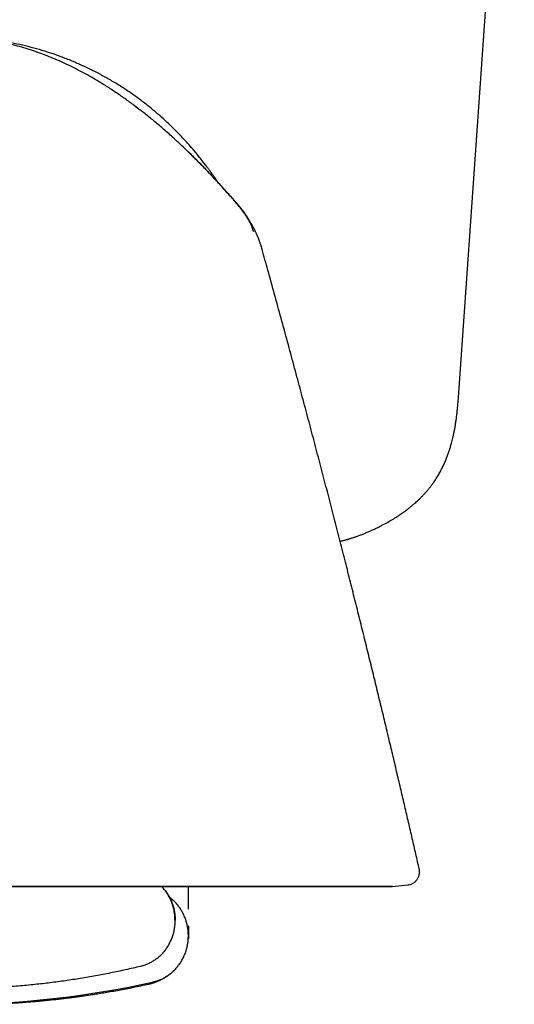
# Model space of a CAD drawing. Header units: millimetres. Extents: x 8 to 651, y 12 to 732.
# Tile 12 of 39: x 400 to 419, y 316 to 353. Entities that reach past the tile are written whole.
import ezdxf

# ---------------------------------------------------------------- set-up
doc = ezdxf.new("R2010")
doc.units = ezdxf.units.MM

msp = doc.modelspace()

# ---------------------------------------------------------------- linework, layer by layer
at = {"color": 7, "linetype": 'Continuous', "lineweight": 30}
for p, q in [((416.45, 338.877), (418.57, 369.197)), ((407.516, 346.829), (407.516, 346.829)), ((406.207, 319.47), (406.207, 320.322)), ((413.936, 320.323), (414.527, 320.385)), ((414.527, 320.385), (414.527, 320.385)), ((406.207, 318.829), (406.207, 318.457)), ((406.206, 318.421), (406.206, 318.41)), ((406.207, 318.457), (406.207, 318.398)), ((406.207, 318.449), (406.207, 318.456)), ((406.207, 318.392), (406.207, 318.398)), ((406.207, 318.36), (406.207, 318.392)), ((406.207, 318.392), (406.207, 318.36)), ((406.207, 318.359), (406.207, 318.36))]:
    msp.add_line(p, q, dxfattribs=at)
at = {"color": 7, "linetype": 'Continuous', "lineweight": 30, "flags": 128}
for points in [[(407.515, 346.83), (407.515, 346.83), (407.515, 346.83)], [(399.391, 320.323), (399.824, 320.323), (400.256, 320.323), (400.685, 320.323), (401.113, 320.323), (401.537, 320.323), (401.959, 320.323), (402.377, 320.323), (402.792, 320.323), (403.202, 320.323), (403.609, 320.323), (404.012, 320.323), (404.409, 320.323), (404.802, 320.323), (405.19, 320.323), (405.572, 320.323), (405.948, 320.323), (406.319, 320.323), (406.683, 320.323), (407.04, 320.323), (407.391, 320.323), (407.735, 320.323), (408.072, 320.323), (408.401, 320.323), (408.723, 320.323), (409.036, 320.323), (409.342, 320.323), (409.639, 320.323), (409.928, 320.323), (410.208, 320.323), (410.479, 320.323), (410.741, 320.323), (410.994, 320.323), (411.237, 320.323), (411.471, 320.323), (411.695, 320.323), (411.909, 320.323), (412.113, 320.323), (412.307, 320.323), (412.49, 320.323), (412.663, 320.323), (412.825, 320.323), (412.977, 320.323), (413.117, 320.323), (413.247, 320.323), (413.366, 320.323), (413.474, 320.323), (413.571, 320.323), (413.656, 320.323), (413.73, 320.323), (413.793, 320.323), (413.845, 320.323), (413.885, 320.323), (413.913, 320.323), (413.931, 320.323), (413.936, 320.323), (413.931, 320.323), (413.913, 320.323), (413.885, 320.323), (413.845, 320.323), (413.793, 320.323), (413.73, 320.323), (413.656, 320.323), (413.571, 320.323), (413.474, 320.323), (413.366, 320.323), (413.247, 320.323), (413.117, 320.323), (412.977, 320.323), (412.825, 320.323), (412.663, 320.323), (412.49, 320.323), (412.307, 320.323), (412.113, 320.323), (411.909, 320.323), (411.695, 320.323), (411.471, 320.323), (411.237, 320.323), (410.994, 320.323), (410.741, 320.323), (410.479, 320.323), (410.208, 320.323), (409.928, 320.323), (409.639, 320.323), (409.342, 320.323), (409.036, 320.323), (408.723, 320.323), (408.401, 320.323), (408.072, 320.323), (407.735, 320.323), (407.391, 320.323), (407.04, 320.323), (406.683, 320.323), (406.319, 320.323), (405.948, 320.323), (405.572, 320.323), (405.19, 320.323), (404.802, 320.323), (404.409, 320.323), (404.012, 320.323), (403.609, 320.323), (403.202, 320.323), (402.792, 320.323), (402.377, 320.323), (401.959, 320.323), (401.537, 320.323), (401.113, 320.323), (400.685, 320.323), (400.256, 320.323), (399.824, 320.323), (399.391, 320.323)]]:
    msp.add_lwpolyline(points, dxfattribs=at)
at = {"color": 7, "linetype": 'Continuous', "lineweight": 30}
msp.add_arc((397.207, 350.824), 34.966, 270, 282.6947, dxfattribs=at)
for points, knots in [([(407.516, 346.83), (407.408, 346.948), (407.193, 347.185), (406.861, 347.535), (406.525, 347.879), (406.181, 348.218), (405.831, 348.55), (405.474, 348.875), (405.12, 349.183), (404.769, 349.475), (404.422, 349.751), (404.068, 350.019), (403.708, 350.278), (403.34, 350.528), (402.995, 350.749), (402.674, 350.943), (402.379, 351.112), (402.079, 351.274), (401.775, 351.428), (401.469, 351.573), (401.16, 351.71), (400.85, 351.837), (400.535, 351.954), (400.216, 352.064), (399.89, 352.163), (399.56, 352.253), (399.226, 352.331), (398.89, 352.398), (398.553, 352.453), (398.217, 352.495), (397.881, 352.526), (397.545, 352.545), (397.32, 352.547), (397.207, 352.548)], [0, 0, 0, 0, 0.039998, 0.079998, 0.120003, 0.160019, 0.200038, 0.240051, 0.280055, 0.316715, 0.353368, 0.390018, 0.426674, 0.463338, 0.500005, 0.528005, 0.556006, 0.584009, 0.612013, 0.640014, 0.667512, 0.695009, 0.72251, 0.750014, 0.778016, 0.806014, 0.834009, 0.862004, 0.890003, 0.917503, 0.945003, 0.972501, 1, 1, 1, 1]), ([(406.851, 347.693), (406.8, 347.762), (406.663, 347.948), (406.425, 348.241), (406.138, 348.572), (405.84, 348.892), (405.529, 349.201), (405.208, 349.498), (404.876, 349.784), (404.534, 350.057), (404.183, 350.318), (403.822, 350.565), (403.452, 350.8), (403.074, 351.02), (402.688, 351.227), (402.295, 351.419), (401.895, 351.598), (401.489, 351.761), (401.077, 351.91), (400.66, 352.043), (400.239, 352.162), (399.813, 352.264), (399.384, 352.352), (398.952, 352.423), (398.518, 352.479), (398.082, 352.518), (397.702, 352.541), (397.467, 352.544), (397.379, 352.545)], [0, 0, 0, 0, 0.023265, 0.062959, 0.102651, 0.142342, 0.182032, 0.221722, 0.261412, 0.301102, 0.340792, 0.38048, 0.420168, 0.459856, 0.499544, 0.539232, 0.578921, 0.61861, 0.658298, 0.697987, 0.737677, 0.777367, 0.817059, 0.856752, 0.896445, 0.936138, 0.975831, 1, 1, 1, 1]), ([(404.132, 349.968), (404.187, 349.928), (404.268, 349.868), (404.346, 349.807), (404.372, 349.787)], [0, 0, 0, 0, 0.680382, 1, 1, 1, 1]), ([(406.192, 348.205), (406.201, 348.196), (406.32, 348.083), (406.545, 347.858), (406.869, 347.527), (407.118, 347.265), (407.258, 347.111), (407.293, 347.074)], [0, 0, 0, 0, 0.023289, 0.311525, 0.604824, 0.903271, 1, 1, 1, 1]), ([(406.705, 347.891), (406.706, 347.89), (406.706, 347.89), (406.701, 347.897), (406.69, 347.912), (406.672, 347.935), (406.648, 347.965), (406.617, 348.004), (406.584, 348.045), (406.552, 348.085), (406.524, 348.119), (406.499, 348.15), (406.475, 348.178), (406.454, 348.204), (406.434, 348.227), (406.417, 348.248), (406.402, 348.265), (406.393, 348.276), (406.384, 348.287), (406.375, 348.297), (406.364, 348.31), (406.351, 348.326), (406.334, 348.345), (406.317, 348.365), (406.303, 348.381), (406.291, 348.396), (406.28, 348.407), (406.273, 348.416), (406.267, 348.423), (406.263, 348.427), (406.262, 348.428), (406.262, 348.428), (406.262, 348.428)], [0, 0, 0, 0, 0.030381, 0.096079, 0.159883, 0.222293, 0.283847, 0.345102, 0.406627, 0.450895, 0.490042, 0.524112, 0.553206, 0.577489, 0.597247, 0.61302, 0.625862, 0.631776, 0.63772, 0.650726, 0.664857, 0.679577, 0.700131, 0.722494, 0.747908, 0.776954, 0.810021, 0.847375, 0.889198, 0.935619, 0.986732, 1, 1, 1, 1]), ([(407.349, 347.012), (407.348, 347.014), (407.345, 347.018), (407.34, 347.025), (407.333, 347.035), (407.326, 347.046), (407.319, 347.057), (407.311, 347.069), (407.303, 347.08), (407.296, 347.089), (407.291, 347.098), (407.285, 347.106), (407.279, 347.115), (407.273, 347.124), (407.267, 347.131), (407.263, 347.137), (407.26, 347.142), (407.257, 347.146), (407.254, 347.15), (407.251, 347.155), (407.248, 347.159), (407.243, 347.166), (407.237, 347.175), (407.229, 347.187), (407.218, 347.202), (407.205, 347.22), (407.191, 347.241), (407.171, 347.269), (407.146, 347.305), (407.115, 347.348), (407.088, 347.386), (407.065, 347.417), (407.046, 347.443), (407.026, 347.471), (407.004, 347.501), (406.979, 347.535), (406.951, 347.572), (406.928, 347.603), (406.911, 347.626), (406.902, 347.638), (406.895, 347.648), (406.889, 347.655), (406.885, 347.66), (406.881, 347.666), (406.877, 347.672), (406.872, 347.677), (406.869, 347.682), (406.865, 347.686), (406.863, 347.69), (406.86, 347.693), (406.858, 347.695), (406.857, 347.697), (406.856, 347.698), (406.856, 347.698), (406.856, 347.698), (406.856, 347.698)], [0, 0, 0, 0, 0.021933, 0.076738, 0.128098, 0.17758, 0.225187, 0.270918, 0.314777, 0.342056, 0.367164, 0.390067, 0.410767, 0.429267, 0.445572, 0.45262, 0.459165, 0.465206, 0.470747, 0.475789, 0.480333, 0.485346, 0.49204, 0.500794, 0.511608, 0.524481, 0.539029, 0.553491, 0.581511, 0.608333, 0.633968, 0.648524, 0.662676, 0.677163, 0.693297, 0.712895, 0.734499, 0.758106, 0.767333, 0.77461, 0.779841, 0.783745, 0.788605, 0.794616, 0.8047, 0.816985, 0.831483, 0.848204, 0.867152, 0.888331, 0.911744, 0.937393, 0.965279, 0.995403, 1, 1, 1, 1]), ([(407.515, 346.83), (407.515, 346.83), (407.515, 346.83), (407.515, 346.83), (407.516, 346.83)], [0, 0, 0, 0, 0.096858, 1, 1, 1, 1]), ([(408.859, 344.928), (408.854, 344.942), (408.839, 344.977), (408.817, 345.03), (408.794, 345.081), (408.775, 345.123), (408.76, 345.156), (408.746, 345.184), (408.735, 345.207), (408.726, 345.225), (408.721, 345.236), (408.714, 345.249), (408.701, 345.274), (408.686, 345.304), (408.67, 345.333), (408.655, 345.36), (408.639, 345.39), (408.623, 345.42), (408.606, 345.448), (408.588, 345.479), (408.566, 345.516), (408.539, 345.56), (408.511, 345.604), (408.49, 345.637), (408.474, 345.662), (408.46, 345.683), (408.442, 345.71), (408.419, 345.744), (408.387, 345.79), (408.346, 345.847), (408.298, 345.913), (408.246, 345.981), (408.193, 346.05), (408.137, 346.121), (408.079, 346.192), (408.023, 346.259), (407.97, 346.322), (407.924, 346.376), (407.884, 346.421), (407.851, 346.459), (407.824, 346.489), (407.803, 346.513), (407.782, 346.536), (407.763, 346.557), (407.745, 346.577), (407.728, 346.596), (407.713, 346.613), (407.698, 346.629), (407.683, 346.646), (407.668, 346.662), (407.654, 346.678), (407.642, 346.691), (407.633, 346.701), (407.625, 346.71), (407.618, 346.717), (407.61, 346.725), (407.602, 346.735), (407.592, 346.746), (407.581, 346.758), (407.569, 346.771), (407.554, 346.787), (407.54, 346.803), (407.527, 346.817), (407.519, 346.826), (407.516, 346.829)], [0, 0, 0, 0, 0.0188116, 0.0478114, 0.0734453, 0.0922508, 0.1087464, 0.122947, 0.1367351, 0.1474196, 0.1551704, 0.1620392, 0.1832978, 0.2200187, 0.2413849, 0.2612796, 0.2797586, 0.292863, 0.305473, 0.3177475, 0.3298578, 0.3475476, 0.3632726, 0.3768662, 0.3825592, 0.3895144, 0.398822, 0.4104892, 0.4245205, 0.4469184, 0.4697323, 0.493095, 0.517181, 0.5421451, 0.5681221, 0.5941494, 0.61714, 0.6369473, 0.6536528, 0.667389, 0.6783922, 0.6874708, 0.6957013, 0.7034313, 0.711046, 0.7189461, 0.7274914, 0.7369678, 0.7475859, 0.7637676, 0.7824831, 0.8038873, 0.8244541, 0.8471192, 0.8710445, 0.8931531, 0.913192, 0.9311869, 0.9471735, 0.9633544, 0.9769972, 0.9883101, 0.9954833, 1, 1, 1, 1]), ([(407.516, 346.829), (407.519, 346.826), (407.526, 346.818), (407.534, 346.81), (407.538, 346.805)], [0, 0, 0, 0, 0.366826, 1, 1, 1, 1]), ([(408.213, 346.024), (408.183, 346.061), (408.106, 346.159), (407.975, 346.311), (407.824, 346.484), (407.672, 346.656), (407.57, 346.769), (407.52, 346.825)], [0, 0, 0, 0, 0.135943, 0.351928, 0.568804, 0.786596, 1, 1, 1, 1]), ([(407.682, 346.644), (407.701, 346.623), (407.731, 346.589), (407.761, 346.555), (407.772, 346.542)], [0, 0, 0, 0, 0.620476, 1, 1, 1, 1]), ([(408.627, 345.378), (408.626, 345.378), (408.626, 345.378), (408.624, 345.379), (408.621, 345.381), (408.619, 345.383), (408.618, 345.385), (408.617, 345.386), (408.616, 345.387), (408.615, 345.389), (408.614, 345.391), (408.614, 345.393), (408.613, 345.395), (408.612, 345.397), (408.611, 345.399), (408.61, 345.402), (408.61, 345.402), (408.609, 345.403), (408.609, 345.403), (408.609, 345.404), (408.609, 345.404), (408.608, 345.405), (408.608, 345.407), (408.607, 345.409), (408.605, 345.412), (408.604, 345.416), (408.602, 345.42), (408.6, 345.425), (408.598, 345.429), (408.597, 345.433), (408.595, 345.436), (408.592, 345.443), (408.588, 345.454), (408.58, 345.471), (408.569, 345.494), (408.558, 345.517), (408.548, 345.536), (408.54, 345.551), (408.533, 345.565), (408.526, 345.577), (408.52, 345.588), (408.514, 345.6), (408.507, 345.612), (408.502, 345.622), (408.497, 345.629), (408.495, 345.633), (408.494, 345.635), (408.493, 345.637), (408.491, 345.641), (408.488, 345.645), (408.485, 345.651), (408.481, 345.658), (408.476, 345.667), (408.47, 345.676), (408.464, 345.687), (408.456, 345.7), (408.446, 345.716), (408.434, 345.735), (408.419, 345.759), (408.399, 345.79), (408.375, 345.826), (408.35, 345.862), (408.329, 345.892), (408.311, 345.916), (408.294, 345.939), (408.271, 345.97), (408.239, 346.012), (408.197, 346.065), (408.149, 346.124), (408.095, 346.189), (408.035, 346.259), (407.97, 346.332), (407.903, 346.406), (407.839, 346.477), (407.778, 346.543), (407.729, 346.596), (407.701, 346.626), (407.692, 346.636)], [0, 0, 0, 0, 0.032437, 0.08434, 0.134288, 0.182285, 0.199782, 0.217007, 0.233958, 0.250226, 0.264085, 0.275348, 0.284022, 0.290123, 0.293696, 0.294219, 0.294614, 0.294773, 0.294918, 0.295057, 0.295202, 0.295549, 0.296012, 0.298259, 0.301904, 0.308997, 0.318666, 0.330919, 0.345761, 0.357096, 0.368687, 0.378986, 0.392147, 0.403029, 0.412502, 0.421841, 0.426901, 0.432125, 0.437398, 0.443084, 0.449478, 0.456793, 0.469778, 0.485438, 0.50394, 0.525386, 0.541239, 0.556274, 0.569748, 0.581686, 0.592126, 0.601123, 0.608766, 0.615198, 0.620659, 0.625533, 0.630344, 0.637729, 0.646736, 0.657468, 0.672402, 0.687266, 0.697884, 0.706311, 0.714943, 0.724269, 0.742727, 0.763638, 0.787072, 0.813041, 0.841548, 0.872575, 0.903598, 0.933518, 0.961478, 0.987491, 1, 1, 1, 1]), ([(408.684, 345.168), (408.674, 345.2), (408.652, 345.27), (408.613, 345.373), (408.563, 345.486), (408.503, 345.604), (408.439, 345.712), (408.395, 345.777), (408.378, 345.802)], [0, 0, 0, 0, 0.144688, 0.306663, 0.467982, 0.66894, 0.869647, 1, 1, 1, 1]), ([(409.008, 344.484), (409.005, 344.496), (408.999, 344.519), (408.988, 344.555), (408.978, 344.59), (408.967, 344.624), (408.957, 344.658), (408.946, 344.692), (408.935, 344.724), (408.923, 344.759), (408.91, 344.797), (408.895, 344.837), (408.881, 344.875), (408.869, 344.906), (408.862, 344.923), (408.86, 344.928)], [0, 0, 0, 0, 0.064164, 0.125572, 0.184143, 0.240381, 0.295599, 0.352058, 0.412603, 0.479061, 0.577981, 0.688655, 0.809963, 0.940187, 1, 1, 1, 1]), ([(414.963, 320.995), (414.942, 321.086), (414.877, 321.372), (414.766, 321.856), (414.629, 322.452), (414.489, 323.059), (414.345, 323.674), (414.199, 324.297), (414.051, 324.928), (413.899, 325.569), (413.742, 326.227), (413.581, 326.9), (413.414, 327.589), (413.244, 328.29), (413.07, 329.002), (412.891, 329.727), (412.709, 330.462), (412.523, 331.209), (412.333, 331.966), (412.139, 332.735), (411.94, 333.515), (411.737, 334.306), (411.531, 335.104), (411.322, 335.909), (411.11, 336.719), (410.893, 337.541), (410.671, 338.379), (410.442, 339.234), (410.208, 340.106), (409.968, 340.99), (409.724, 341.885), (409.474, 342.791), (409.234, 343.659), (409.075, 344.226), (409.003, 344.486)], [0, 0, 0, 0, 0.011519, 0.036155, 0.061298, 0.086948, 0.113105, 0.139289, 0.165962, 0.193125, 0.220776, 0.249497, 0.278727, 0.308466, 0.338714, 0.369471, 0.400738, 0.432513, 0.464725, 0.497444, 0.530669, 0.5644, 0.598637, 0.632754, 0.667358, 0.70245, 0.738028, 0.774834, 0.812147, 0.849965, 0.888289, 0.927118, 0.966453, 1, 1, 1, 1]), ([(411.962, 333.426), (411.978, 333.429), (412.013, 333.437), (412.065, 333.449), (412.117, 333.462), (412.161, 333.473), (412.196, 333.483), (412.225, 333.491), (412.255, 333.499), (412.291, 333.509), (412.334, 333.522), (412.386, 333.538), (412.443, 333.556), (412.522, 333.582), (412.619, 333.617), (412.737, 333.661), (412.861, 333.71), (412.99, 333.763), (413.125, 333.822), (413.265, 333.886), (413.407, 333.955), (413.572, 334.038), (413.754, 334.136), (413.948, 334.249), (414.1, 334.344), (414.214, 334.419), (414.292, 334.473), (414.367, 334.526), (414.436, 334.576), (414.499, 334.623), (414.555, 334.666), (414.604, 334.705), (414.647, 334.739), (414.687, 334.772), (414.728, 334.807), (414.777, 334.849), (414.834, 334.899), (414.9, 334.959), (414.973, 335.027), (415.047, 335.1), (415.121, 335.176), (415.194, 335.256), (415.269, 335.342), (415.347, 335.436), (415.424, 335.535), (415.512, 335.656), (415.606, 335.796), (415.701, 335.954), (415.774, 336.086), (415.828, 336.192), (415.867, 336.272), (415.904, 336.351), (415.938, 336.428), (415.97, 336.504), (415.999, 336.576), (416.022, 336.637), (416.04, 336.685), (416.054, 336.721), (416.065, 336.753), (416.074, 336.78), (416.082, 336.803), (416.088, 336.821), (416.094, 336.838), (416.102, 336.86), (416.112, 336.893), (416.127, 336.939), (416.145, 336.997), (416.165, 337.067), (416.189, 337.15), (416.214, 337.245), (416.24, 337.352), (416.266, 337.467), (416.292, 337.59), (416.316, 337.718), (416.34, 337.857), (416.363, 338.005), (416.384, 338.163), (416.403, 338.329), (416.421, 338.503), (416.437, 338.687), (416.446, 338.812), (416.451, 338.876)], [0, 0, 0, 0, 0.0068665, 0.0156575, 0.0233207, 0.0297691, 0.0349435, 0.0384121, 0.0423513, 0.0473087, 0.0533202, 0.0604264, 0.0686094, 0.0772093, 0.0928374, 0.1092448, 0.1264809, 0.1445952, 0.1636368, 0.1836284, 0.2044553, 0.2252019, 0.2555059, 0.2847597, 0.3127499, 0.3254601, 0.3378408, 0.3498724, 0.361102, 0.3711894, 0.3806326, 0.3887786, 0.3956254, 0.4019219, 0.4089632, 0.4167701, 0.4270232, 0.4386064, 0.4515204, 0.4657488, 0.4788365, 0.4928397, 0.5077357, 0.5234922, 0.5400986, 0.5566835, 0.5817373, 0.6056079, 0.6283353, 0.6402618, 0.6518607, 0.6631353, 0.6740895, 0.6847189, 0.6950178, 0.7043983, 0.710056, 0.7150706, 0.7194433, 0.7231752, 0.726267, 0.7287193, 0.7306168, 0.7333107, 0.7379083, 0.7441387, 0.7519995, 0.7614883, 0.7726021, 0.7853378, 0.799692, 0.8156602, 0.8313341, 0.8482935, 0.8665306, 0.8860345, 0.9067902, 0.9283768, 0.9511225, 0.975039, 1, 1, 1, 1]), ([(414.527, 320.386), (414.543, 320.388), (414.578, 320.392), (414.632, 320.407), (414.686, 320.428), (414.732, 320.452), (414.771, 320.478), (414.802, 320.503), (414.828, 320.527), (414.852, 320.552), (414.876, 320.582), (414.902, 320.619), (414.927, 320.665), (414.95, 320.72), (414.967, 320.782), (414.977, 320.851), (414.977, 320.925), (414.967, 320.973), (414.962, 320.998)], [0, 0, 0, 0, 0.05476, 0.1276723, 0.1956511, 0.2575786, 0.3125799, 0.3600216, 0.3994851, 0.4363544, 0.4814693, 0.5350303, 0.596786, 0.6662382, 0.7425815, 0.8246715, 0.9110432, 1, 1, 1, 1]), ([(405.7, 319.048), (405.7, 319.07), (405.699, 319.111), (405.697, 319.165), (405.693, 319.21), (405.687, 319.276), (405.675, 319.363), (405.652, 319.475), (405.623, 319.583), (405.586, 319.695), (405.542, 319.805), (405.489, 319.914), (405.429, 320.021), (405.362, 320.122), (405.288, 320.218), (405.232, 320.285), (405.198, 320.318), (405.193, 320.323)], [0, 0, 0, 0, 0.047189, 0.086132, 0.116594, 0.143431, 0.227143, 0.303522, 0.386289, 0.467162, 0.552911, 0.639722, 0.726519, 0.813076, 0.899173, 0.984657, 1, 1, 1, 1]), ([(405.338, 320.157), (405.307, 320.197), (405.267, 320.249), (405.221, 320.296), (405.21, 320.306)], [0, 0, 0, 0, 0.77771, 1, 1, 1, 1]), ([(405.338, 320.157), (405.368, 320.115), (405.427, 320.032), (405.503, 319.898), (405.567, 319.759), (405.62, 319.616), (405.66, 319.472), (405.687, 319.327), (405.704, 319.183), (405.706, 319.087), (405.707, 319.04)], [0, 0, 0, 0, 0.1283709, 0.2568282, 0.3848297, 0.5118353, 0.6373223, 0.7608004, 0.8818237, 1, 1, 1, 1]), ([(405.838, 319.573), (405.806, 319.613), (405.743, 319.693), (405.636, 319.8), (405.551, 319.876), (405.499, 319.913), (405.488, 319.92)], [0, 0, 0, 0, 0.308877, 0.615055, 0.917416, 1, 1, 1, 1]), ([(405.533, 319.844), (405.533, 319.844), (405.533, 319.844), (405.532, 319.845), (405.531, 319.846), (405.531, 319.847), (405.53, 319.847), (405.53, 319.848), (405.529, 319.849), (405.529, 319.85), (405.528, 319.851), (405.527, 319.853), (405.526, 319.854), (405.525, 319.855), (405.524, 319.857), (405.523, 319.858), (405.522, 319.86), (405.521, 319.861), (405.521, 319.863), (405.52, 319.865), (405.519, 319.866), (405.518, 319.868), (405.517, 319.869), (405.516, 319.871), (405.515, 319.873), (405.514, 319.875), (405.513, 319.876), (405.513, 319.877), (405.512, 319.878), (405.511, 319.879), (405.511, 319.88), (405.51, 319.881), (405.509, 319.883), (405.508, 319.885), (405.507, 319.887), (405.506, 319.889), (405.504, 319.892), (405.503, 319.894), (405.501, 319.897), (405.499, 319.901), (405.497, 319.904), (405.495, 319.908), (405.494, 319.911), (405.493, 319.912)], [0, 0, 0, 0, 0.039707, 0.090852, 0.142415, 0.163165, 0.184128, 0.206485, 0.2305, 0.256175, 0.283005, 0.311435, 0.340699, 0.368757, 0.397005, 0.42378, 0.449082, 0.472923, 0.495751, 0.517795, 0.539055, 0.561535, 0.583067, 0.604383, 0.626382, 0.649065, 0.659885, 0.670853, 0.681971, 0.693238, 0.704926, 0.71779, 0.734517, 0.752941, 0.77306, 0.794875, 0.818882, 0.844655, 0.872194, 0.901497, 0.932566, 0.965401, 1, 1, 1, 1]), ([(406.207, 318.457), (406.206, 318.504), (406.204, 318.6), (406.187, 318.743), (406.16, 318.888), (406.12, 319.033), (406.067, 319.176), (406.003, 319.315), (405.928, 319.449), (405.868, 319.532), (405.838, 319.573)], [0, 0, 0, 0, 0.118176, 0.2392, 0.362678, 0.488165, 0.61517, 0.743172, 0.871629, 1, 1, 1, 1]), ([(405.338, 317.924), (405.368, 317.966), (405.427, 318.049), (405.503, 318.183), (405.567, 318.322), (405.62, 318.464), (405.66, 318.609), (405.687, 318.754), (405.704, 318.898), (405.706, 318.993), (405.707, 319.04)], [0, 0, 0, 0, 0.128371, 0.256828, 0.38483, 0.511835, 0.637322, 0.7608, 0.881824, 1, 1, 1, 1]), ([(406.207, 318.458), (406.207, 318.462), (406.207, 318.484), (406.207, 318.518), (406.207, 318.565), (406.207, 318.609), (406.207, 318.652), (406.207, 318.696), (406.207, 318.733), (406.207, 318.759), (406.207, 318.767)], [0, 0, 0, 0, 0.031981, 0.161152, 0.287773, 0.450112, 0.611656, 0.773544, 0.936541, 1, 1, 1, 1]), ([(405.838, 317.341), (405.868, 317.382), (405.928, 317.466), (406.003, 317.6), (406.067, 317.738), (406.12, 317.881), (406.16, 318.026), (406.187, 318.171), (406.204, 318.315), (406.206, 318.41), (406.207, 318.457)], [0, 0, 0, 0, 0.128371, 0.256828, 0.38483, 0.511835, 0.637322, 0.7608, 0.881824, 1, 1, 1, 1]), ([(406.198, 318.279), (406.198, 318.28), (406.203, 318.308), (406.205, 318.334), (406.207, 318.36)], [0, 0, 0, 0, 0.0551085, 1, 1, 1, 1]), ([(405.338, 317.924), (405.306, 317.884), (405.243, 317.805), (405.137, 317.697), (405.023, 317.6), (404.903, 317.514), (404.779, 317.441), (404.651, 317.38), (404.522, 317.33), (404.435, 317.307), (404.391, 317.296)], [0, 0, 0, 0, 0.131904, 0.262655, 0.391776, 0.518841, 0.643479, 0.765379, 0.884286, 1, 1, 1, 1]), ([(404.391, 317.296), (404.203, 317.251), (403.827, 317.163), (403.258, 317.044), (402.688, 316.935), (402.116, 316.836), (401.542, 316.749), (400.966, 316.672), (400.37, 316.604), (399.754, 316.547), (399.118, 316.5), (398.481, 316.467), (397.844, 316.447), (397.42, 316.444), (397.207, 316.443)], [0, 0, 0, 0, 0.080011, 0.160054, 0.24012, 0.320199, 0.400281, 0.480356, 0.560414, 0.648447, 0.736435, 0.824365, 0.912224, 1, 1, 1, 1]), ([(404.723, 316.63), (404.732, 316.633), (404.748, 316.637), (404.77, 316.643), (404.788, 316.648), (404.802, 316.652), (404.813, 316.655), (404.823, 316.658), (404.834, 316.661), (404.848, 316.666), (404.865, 316.671), (404.883, 316.677), (404.902, 316.683), (404.922, 316.69), (404.941, 316.697), (404.961, 316.704), (404.988, 316.714), (405.022, 316.727), (405.06, 316.743), (405.091, 316.756), (405.114, 316.767), (405.131, 316.775), (405.149, 316.783), (405.169, 316.793), (405.193, 316.805), (405.219, 316.819), (405.245, 316.833), (405.271, 316.847), (405.295, 316.861), (405.321, 316.877), (405.349, 316.894), (405.38, 316.914), (405.409, 316.933), (405.434, 316.951), (405.457, 316.967), (405.484, 316.987), (405.516, 317.012), (405.552, 317.041), (405.582, 317.067), (405.608, 317.09), (405.625, 317.106), (405.633, 317.113), (405.634, 317.115)], [0, 0, 0, 0, 0.032017, 0.05954, 0.082586, 0.101172, 0.112653, 0.123394, 0.13749, 0.155054, 0.176543, 0.20162, 0.227421, 0.251241, 0.27311, 0.293166, 0.312738, 0.358074, 0.402475, 0.441843, 0.462254, 0.480609, 0.498967, 0.52127, 0.546583, 0.575481, 0.604618, 0.632546, 0.659271, 0.684801, 0.722522, 0.757652, 0.79054, 0.811752, 0.832039, 0.853997, 0.88016, 0.910165, 0.936501, 0.96416, 0.993448, 1, 1, 1, 1]), ([(404.891, 316.712), (404.935, 316.724), (405.022, 316.747), (405.151, 316.796), (405.279, 316.857), (405.403, 316.931), (405.523, 317.016), (405.637, 317.114), (405.743, 317.221), (405.806, 317.301), (405.838, 317.341)], [0, 0, 0, 0, 0.115714, 0.234621, 0.356521, 0.481159, 0.608224, 0.737345, 0.868096, 1, 1, 1, 1]), ([(405.635, 317.115), (405.64, 317.12), (405.653, 317.132), (405.67, 317.148), (405.679, 317.158), (405.684, 317.163)], [0, 0, 0, 0, 0.256152, 0.615523, 1, 1, 1, 1]), ([(398.711, 315.864), (398.715, 315.864), (398.722, 315.864), (398.737, 315.865), (398.753, 315.865), (398.77, 315.866), (398.79, 315.867), (398.809, 315.868), (398.829, 315.869), (398.847, 315.87), (398.866, 315.871), (398.886, 315.872), (398.907, 315.873), (398.929, 315.874), (398.951, 315.875), (398.973, 315.876), (398.995, 315.877), (399.017, 315.878), (399.036, 315.879), (399.057, 315.88), (399.077, 315.881), (399.097, 315.882), (399.116, 315.883), (399.132, 315.884), (399.145, 315.884), (399.158, 315.885), (399.177, 315.886), (399.202, 315.887), (399.234, 315.889), (399.269, 315.891), (399.306, 315.893), (399.342, 315.895), (399.377, 315.897), (399.423, 315.9), (399.477, 315.903), (399.541, 315.907), (399.603, 315.911), (399.664, 315.915), (399.718, 315.918), (399.765, 315.921), (399.806, 315.924), (399.849, 315.927), (399.895, 315.93), (399.961, 315.935), (400.051, 315.942), (400.166, 315.951), (400.294, 315.961), (400.433, 315.973), (400.583, 315.986), (400.721, 315.999), (400.845, 316.011), (400.951, 316.022), (401.061, 316.034), (401.172, 316.046), (401.277, 316.057), (401.372, 316.068), (401.455, 316.078), (401.525, 316.086), (401.584, 316.093), (401.634, 316.1), (401.674, 316.105), (401.707, 316.109), (401.736, 316.112), (401.767, 316.116), (401.807, 316.122), (401.857, 316.128), (401.918, 316.136), (401.989, 316.146), (402.07, 316.157), (402.161, 316.169), (402.262, 316.184), (402.406, 316.204), (402.592, 316.232), (402.821, 316.268), (403.061, 316.308), (403.312, 316.351), (403.573, 316.398), (403.842, 316.448), (404.121, 316.503), (404.41, 316.562), (404.606, 316.605), (404.706, 316.626)], [0, 0, 0, 0, 0.0172294, 0.032771, 0.0466393, 0.0588553, 0.0694505, 0.0784735, 0.0842563, 0.0892516, 0.0935414, 0.0972545, 0.1005617, 0.1036446, 0.1067241, 0.1100213, 0.1137181, 0.1179446, 0.1227539, 0.1271988, 0.1308905, 0.1339532, 0.1365999, 0.1391491, 0.1409777, 0.1433529, 0.1465367, 0.1518258, 0.1584647, 0.1662466, 0.1739133, 0.1812555, 0.1882742, 0.1949704, 0.2079343, 0.219613, 0.2308662, 0.2418879, 0.2524492, 0.2597023, 0.2663498, 0.2734057, 0.2809274, 0.2889215, 0.3053748, 0.3235397, 0.34324, 0.3644645, 0.387232, 0.4115577, 0.4269616, 0.4429374, 0.4594871, 0.4764987, 0.492386, 0.5066377, 0.5192517, 0.5293745, 0.538119, 0.5454851, 0.5514732, 0.5561944, 0.5600104, 0.5643085, 0.5701146, 0.577494, 0.5864472, 0.5969746, 0.6088469, 0.6222388, 0.6371505, 0.6535826, 0.6856743, 0.7194597, 0.7549383, 0.7921097, 0.8309729, 0.8707878, 0.912232, 0.9553035, 1, 1, 1, 1]), ([(404.891, 316.712), (404.873, 316.699), (404.837, 316.674), (404.777, 316.647), (404.734, 316.632), (404.708, 316.627), (404.706, 316.627)], [0, 0, 0, 0, 0.31908, 0.639902, 0.962513, 1, 1, 1, 1])]:
    msp.add_open_spline(points, degree=3, knots=knots, dxfattribs=at)

doc.saveas('drawing.dxf')
